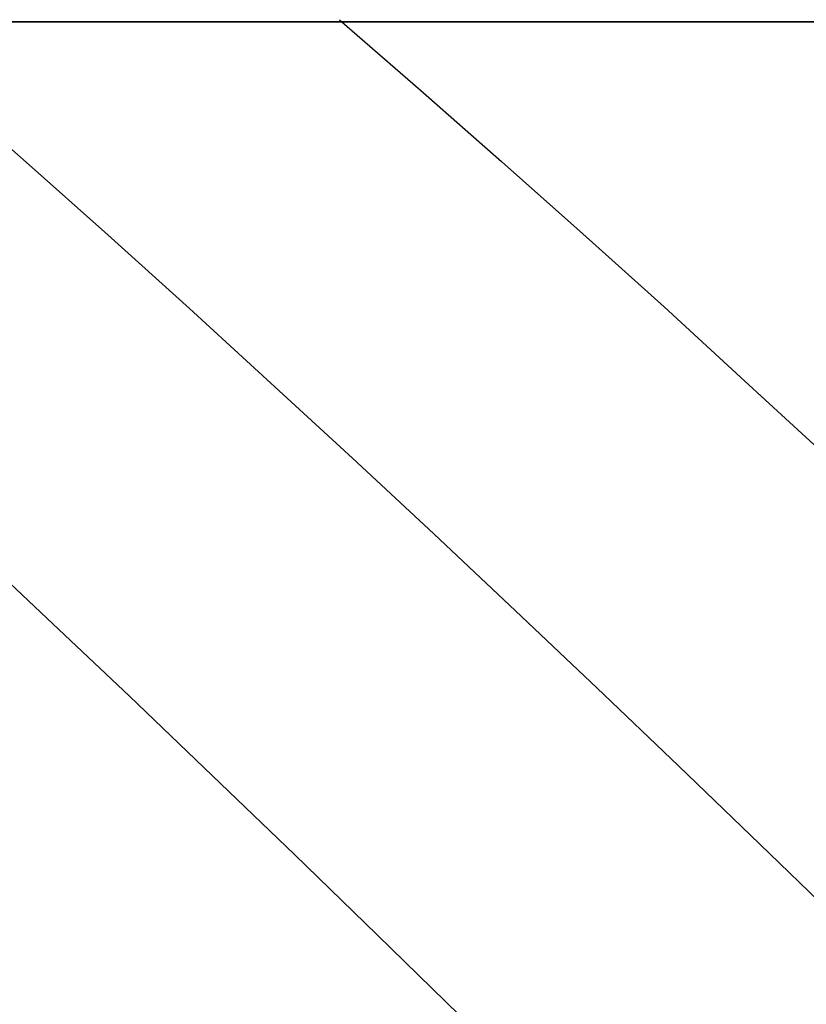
# Model space of a CAD drawing. Extents: x 2 to 87, y -108 to 11.
# Tile 34 of 210: x 22.058 to 22.292, y -79.607 to -79.315. Entities that reach past the tile are written whole.
import ezdxf

# ---------------------------------------------------------------- set-up
doc = ezdxf.new("R2010")
doc.units = 0
doc.header["$MEASUREMENT"] = 0
doc.layers.add('12', color=7, linetype='CONTINUOUS')

msp = doc.modelspace()

# ---------------------------------------------------------------- linework, layer by layer
at = {"layer": '12', "color": 62, "linetype": 'Continuous'}
for p, q in [((22.7458, -79.3157), (21.7204, -79.3157)), ((21.7331, -79.3157), (22.7331, -79.3157)), ((22.1533, -79.3151), (22.1773, -79.336)), ((22.036, -79.3361), (22.0602, -79.3574)), ((22.1773, -79.336), (22.2014, -79.3572)), ((22.0602, -79.3574), (22.0845, -79.379)), ((22.2014, -79.3572), (22.2255, -79.3787)), ((22.2255, -79.3787), (22.2496, -79.4004)), ((22.0845, -79.379), (22.1087, -79.4009)), ((22.1087, -79.4009), (22.1329, -79.423)), ((22.2496, -79.4004), (22.2736, -79.4224)), ((22.2736, -79.4224), (22.2977, -79.4446)), ((22.1329, -79.423), (22.1571, -79.4453)), ((22.1571, -79.4453), (22.1813, -79.4678)), ((22.1813, -79.4678), (22.2055, -79.4906)), ((22.0419, -79.4698), (22.0664, -79.4928)), ((22.0664, -79.4928), (22.0909, -79.516)), ((22.2055, -79.4906), (22.2297, -79.5135)), ((22.0909, -79.516), (22.1154, -79.5395)), ((22.2297, -79.5135), (22.2539, -79.5366)), ((22.2539, -79.5366), (22.2781, -79.5599)), ((22.1154, -79.5395), (22.1399, -79.563)), ((22.2781, -79.5599), (22.3023, -79.5834)), ((22.1399, -79.563), (22.1644, -79.5868)), ((22.1644, -79.5868), (22.1889, -79.6107))]:
    msp.add_line(p, q, dxfattribs=at)

doc.saveas('drawing.dxf')
